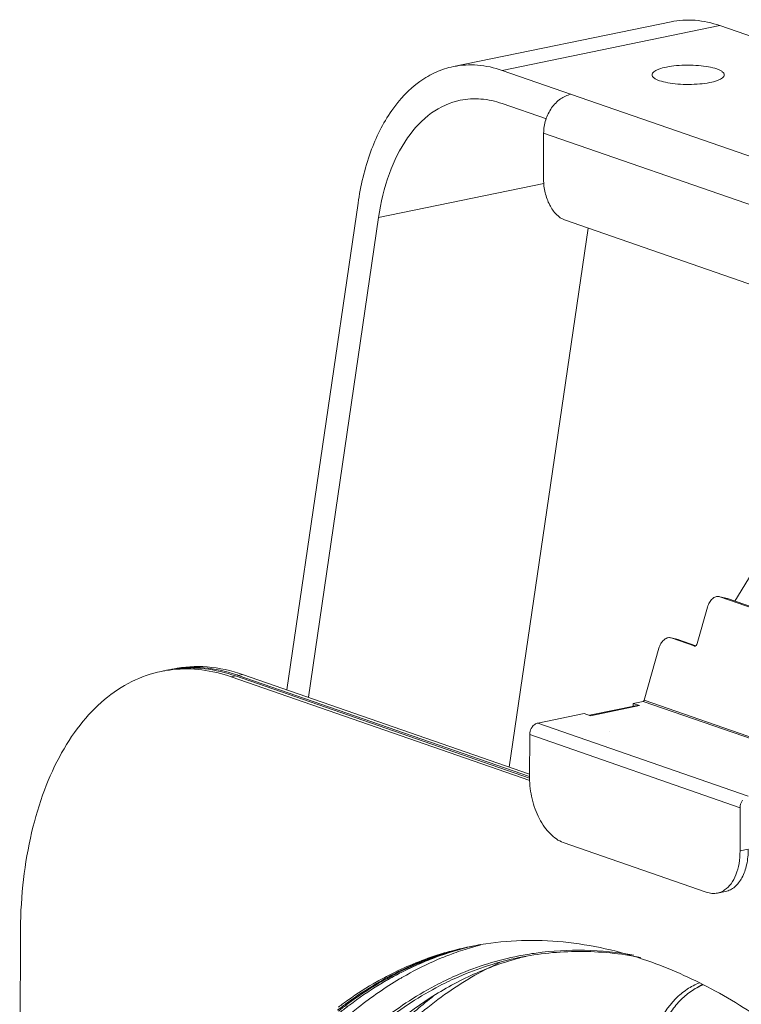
# Model space of a CAD drawing. Header units: millimetres. Extents: x 29170 to 33192, y 579 to 3108.
# Tile 253 of 256: x 32020 to 32124, y 2575 to 2719. Entities that reach past the tile are written whole.
import ezdxf

# ---------------------------------------------------------------- set-up
doc = ezdxf.new("R2010")
doc.units = ezdxf.units.MM
doc.layers.add('细实线', color=7, linetype='Continuous', lineweight=13)

msp = doc.modelspace()

# ---------------------------------------------------------------- linework, layer by layer
at = {"layer": '细实线'}
for p, q in [((32082.592, 2711.704), (32114.231, 2718.213)), ((32089.689, 2711.146), (32121.328, 2717.655)), ((32239.195, 2676.743), (32121.328, 2717.655)), ((32089.689, 2711.146), (32207.556, 2670.234)), ((32089.683, 2706.328), (32096.11, 2704.097)), ((32095.714, 2702.048), (32095.705, 2695.303)), ((32095.714, 2702.048), (32193.609, 2668.069)), ((32095.76, 2694.734), (32071.717, 2689.788)), ((32068.728, 2691.849), (32058.379, 2621.143)), ((32061.51, 2620.056), (32071.717, 2689.788)), ((32090.712, 2609.92), (32102.176, 2688.237)), ((32098.758, 2689.424), (32190.534, 2657.568)), ((32147.045, 2672.663), (32123.485, 2634.037)), ((32121.303, 2634.672), (32121.22, 2634.695)), ((32122.417, 2634.407), (32121.303, 2634.672)), ((32121.303, 2634.672), (32139.658, 2628.301)), ((32122.337, 2634.431), (32121.304, 2634.676)), ((32122.335, 2634.43), (32122.417, 2634.407)), ((32122.417, 2634.407), (32140.773, 2628.036)), ((32119.536, 2633.175), (32118.041, 2627.889)), ((32114.235, 2628.682), (32114.152, 2628.706)), ((32114.235, 2628.682), (32117.6, 2627.514)), ((32115.349, 2628.417), (32114.235, 2628.682)), ((32115.268, 2628.441), (32114.236, 2628.686)), ((32115.266, 2628.441), (32115.349, 2628.417)), ((32115.349, 2628.417), (32117.819, 2627.56)), ((32112.467, 2627.185), (32110.332, 2619.631)), ((32117.6, 2627.514), (32117.621, 2627.509)), ((32117.621, 2627.508), (32117.6, 2627.514)), ((32050.293, 2623.031), (32050.926, 2623.161)), ((32050.293, 2623.031), (32093.701, 2607.964)), ((32050.926, 2623.161), (32093.676, 2608.323)), ((32051.954, 2623.373), (32051.321, 2623.243)), ((32051.321, 2623.243), (32093.673, 2608.542)), ((32051.954, 2623.373), (32093.674, 2608.892)), ((32110.274, 2619.527), (32110.308, 2619.574)), ((32110.332, 2619.631), (32140.924, 2609.012)), ((32102.354, 2617.442), (32109.325, 2618.876)), ((32102.511, 2617.387), (32109.629, 2618.852)), ((32108.712, 2619.171), (32108.711, 2618.75)), ((32110.183, 2619.473), (32108.712, 2619.171)), ((32109.629, 2618.852), (32108.712, 2619.171)), ((32109.326, 2618.876), (32109.629, 2618.852)), ((32110.183, 2619.473), (32140.775, 2608.855)), ((32101.593, 2617.706), (32094.87, 2616.323)), ((32102.511, 2617.387), (32101.593, 2617.706)), ((32125.462, 2605.704), (32094.87, 2616.323)), ((32093.681, 2614.633), (32093.673, 2608.37)), ((32124.273, 2604.015), (32093.681, 2614.633)), ((32105.322, 2615.113), (32105.319, 2615.114)), ((32124.273, 2604.015), (32124.265, 2597.752)), ((32098.558, 2598.963), (32119.36, 2591.742)), ((32125.452, 2597.996), (32124.265, 2597.752)), ((32122.169, 2591.859), (32120.982, 2591.615)), ((32019.637, 2585.472), (32019.541, 2512.623)), ((32082.146, 2583.111), (32082.184, 2583.122)), ((32071.428, 2578.474), (32071.584, 2578.565)), ((32071.66, 2578.458), (32071.823, 2578.555))]:
    msp.add_line(p, q, dxfattribs=at)
for centre, radius, start, end in [((32043.661, 2606.779), 17.406, 99.50014, 101.62482), ((32044.293, 2606.915), 17.4, 100.87971, 101.62507), ((32043.671, 2606.715), 17.471, 96.09789, 99.49775), ((32044.689, 2606.996), 17.401, 101.62509, 102.20948), ((32044.294, 2606.912), 17.403, 100.297, 100.8797), ((32044.69, 2606.99), 17.406, 99.50014, 101.62482), ((32044.297, 2606.891), 17.424, 98.17283, 100.2965), ((32044.302, 2606.858), 17.458, 97.43673, 98.17307), ((32043.84, 2601.689), 22.815, 70.85692, 71.78043), ((32110.08, 2619.702), 0.261, 330.74472, 344.22266), ((32093.873, 2540.123), 44.605, 101.6267, 105.30692), ((32095.578, 2540.3), 44.775, 103.80064, 107.45305), ((32095.572, 2540.319), 44.756, 103.80649, 107.40751), ((32094.515, 2540.215), 44.644, 102.45696, 106.03403), ((32094.913, 2540.287), 44.654, 102.97523, 106.03391), ((32093.859, 2540.182), 44.544, 100.27539, 101.62507), ((32095.528, 2540.49), 44.579, 102.97387, 103.80364), ((32095.525, 2540.504), 44.564, 102.96988, 103.79754), ((32097.974, 2540.713), 44.854, 106.07042, 106.89484), ((32097.951, 2540.791), 44.772, 105.5544, 106.07031), ((32093.863, 2540.159), 44.568, 99.44577, 100.27535), ((32097.932, 2540.859), 44.702, 104.72815, 105.55446), ((32095.756, 2539.752), 45.352, 109.3933, 109.72518), ((32093.956, 2539.831), 44.908, 106.78399, 107.24183), ((32094.629, 2539.832), 45.043, 107.59673, 108.05381), ((32095.053, 2539.826), 45.135, 108.10399, 108.56052), ((32095.731, 2539.823), 45.276, 108.93897, 109.39333), ((32095.737, 2539.806), 45.294, 108.9143, 109.36983), ((32093.93, 2539.918), 44.818, 106.03318, 106.78407), ((32094.581, 2539.984), 44.885, 106.08444, 107.59728), ((32095.001, 2539.988), 44.966, 106.5932, 108.10459), ((32095.676, 2539.982), 45.108, 107.45153, 108.93954), ((32095.677, 2539.983), 45.107, 107.4063, 108.91496), ((32098.265, 2539.87), 45.746, 110.38325, 111.8849), ((32093.905, 2540.002), 44.73, 105.30639, 106.03311), ((32094.954, 2540.143), 44.804, 106.03311, 106.59255), ((32098.079, 2540.379), 45.204, 106.89911, 110.38573), ((32100.522, 2539.656), 43.645, 97.75853, 101.14195), ((32103.457, 2540.038), 43.62, 103.68085, 105.02842), ((32098.902, 2538.395), 47.353, 112.36963, 118.51706), ((32098.366, 2539.618), 46.017, 111.88393, 112.3322), ((32099.605, 2537.079), 48.844, 118.50502, 119.96102), ((32099.873, 2536.611), 49.384, 119.95949, 120.54294), ((32123.335, 2570.168), 9.363, 118.89147, 125.21436)]:
    msp.add_arc(centre, radius, start, end, dxfattribs=at)
for points, knots in [([(32114.229, 2718.212), (32115.373, 2718.448), (32117.802, 2718.587), (32120.169, 2718.057), (32121.328, 2717.655)], [0, 0, 0, 0, 0.4877956, 1, 1, 1, 1]), ([(32068.728, 2691.849), (32069.098, 2694.377), (32070.207, 2699.094), (32073.189, 2705.245), (32076.75, 2709.085), (32080.015, 2710.972), (32081.729, 2711.526), (32082.59, 2711.703)], [0, 0, 0, 0, 0.2985679, 0.5620452, 0.7914718, 0.8972493, 1, 1, 1, 1]), ([(32082.59, 2711.703), (32083.734, 2711.939), (32086.163, 2712.078), (32088.53, 2711.548), (32089.689, 2711.146)], [0, 0, 0, 0, 0.4877956, 1, 1, 1, 1]), ([(32120.871, 2711.364), (32120.488, 2711.497), (32119.61, 2711.703), (32118.185, 2711.879), (32116.623, 2711.935), (32115.069, 2711.868), (32113.67, 2711.681), (32112.667, 2711.434), (32112.049, 2711.167), (32111.677, 2710.944), (32111.469, 2710.681), (32111.468, 2710.516)], [0, 0, 0, 0, 0.1234934, 0.2732589, 0.4365376, 0.5989134, 0.7460707, 0.8655982, 0.9122624, 0.9495979, 1, 1, 1, 1]), ([(32121.968, 2710.503), (32121.969, 2710.681), (32121.728, 2710.961), (32121.317, 2711.192), (32121.031, 2711.308), (32120.871, 2711.364)], [0, 0, 0, 0, 0.3691058, 0.6493448, 1, 1, 1, 1]), ([(32111.468, 2710.516), (32111.468, 2710.338), (32111.709, 2710.058), (32112.12, 2709.827), (32112.406, 2709.711), (32112.566, 2709.655)], [0, 0, 0, 0, 0.3691058, 0.6493448, 1, 1, 1, 1]), ([(32112.566, 2709.655), (32112.949, 2709.522), (32113.827, 2709.316), (32115.252, 2709.14), (32116.814, 2709.084), (32118.368, 2709.151), (32119.767, 2709.338), (32120.769, 2709.585), (32121.388, 2709.852), (32121.76, 2710.075), (32121.968, 2710.337), (32121.968, 2710.503)], [0, 0, 0, 0, 0.1234934, 0.2732589, 0.4365376, 0.5989134, 0.7460707, 0.8655982, 0.9122624, 0.9495979, 1, 1, 1, 1]), ([(32083.598, 2706.806), (32082.108, 2706.499), (32079.092, 2705.118), (32075.546, 2701.271), (32072.981, 2695.998), (32072.034, 2691.954), (32071.717, 2689.788)], [0, 0, 0, 0, 0.2076268, 0.4373147, 0.7010921, 1, 1, 1, 1]), ([(32089.683, 2706.328), (32088.689, 2706.673), (32086.661, 2707.127), (32084.579, 2707.008), (32083.598, 2706.806)], [0, 0, 0, 0, 0.5122044, 1, 1, 1, 1]), ([(32095.714, 2702.048), (32095.715, 2702.692), (32095.928, 2703.988), (32096.777, 2705.718), (32098.045, 2707.053), (32099.133, 2707.568), (32099.675, 2707.68)], [0, 0, 0, 0, 0.2621367, 0.525626, 0.7746425, 1, 1, 1, 1]), ([(32095.705, 2695.303), (32095.704, 2694.657), (32095.863, 2693.37), (32096.499, 2691.613), (32097.444, 2690.211), (32098.316, 2689.577), (32098.758, 2689.424)], [0, 0, 0, 0, 0.278591, 0.5532122, 0.7984082, 1, 1, 1, 1]), ([(32121.22, 2634.696), (32121.06, 2634.734), (32120.684, 2634.703), (32120.189, 2634.376), (32119.783, 2633.847), (32119.603, 2633.41), (32119.536, 2633.175)], [0, 0, 0, 0, 0.2005182, 0.4320804, 0.7026451, 1, 1, 1, 1]), ([(32114.152, 2628.706), (32113.991, 2628.744), (32113.615, 2628.713), (32113.12, 2628.386), (32112.714, 2627.857), (32112.534, 2627.42), (32112.467, 2627.185)], [0, 0, 0, 0, 0.2005182, 0.4320804, 0.7026451, 1, 1, 1, 1]), ([(32118.041, 2627.889), (32118.028, 2627.842), (32117.97, 2627.688), (32117.843, 2627.54), (32117.727, 2627.51)], [0, 0, 0, 0, 0.2881007, 1, 1, 1, 1]), ([(32040.154, 2623.828), (32038.663, 2623.521), (32035.689, 2622.483), (32031.655, 2619.782), (32028.1, 2616.019), (32025.094, 2611.303), (32022.691, 2605.748), (32020.939, 2599.479), (32019.873, 2592.641), (32019.64, 2587.899), (32019.637, 2585.472)], [0, 0, 0, 0, 0.0976937, 0.1995189, 0.3087854, 0.4275645, 0.5566835, 0.6959213, 0.8442403, 1, 1, 1, 1]), ([(32051.954, 2623.373), (32050.298, 2623.947), (32046.919, 2624.704), (32043.45, 2624.506), (32041.815, 2624.17)], [0, 0, 0, 0, 0.5122539, 1, 1, 1, 1]), ([(32050.293, 2623.031), (32048.908, 2623.512), (32046.101, 2624.195), (32043.207, 2624.236), (32041.816, 2624.087)], [0, 0, 0, 0, 0.5116772, 1, 1, 1, 1]), ([(32050.973, 2623.36), (32049.474, 2623.854), (32046.427, 2624.515), (32043.304, 2624.407), (32041.817, 2624.158)], [0, 0, 0, 0, 0.5113827, 1, 1, 1, 1]), ([(32050.926, 2623.161), (32049.475, 2623.665), (32046.53, 2624.368), (32043.495, 2624.359), (32042.043, 2624.169)], [0, 0, 0, 0, 0.5118837, 1, 1, 1, 1]), ([(32110.183, 2619.473), (32110.208, 2619.478), (32110.241, 2619.496), (32110.267, 2619.52), (32110.274, 2619.527)], [0, 0, 0, 0, 0.7337662, 1, 1, 1, 1]), ([(32093.681, 2614.633), (32093.681, 2614.729), (32093.713, 2615.115), (32093.863, 2615.49), (32094.03, 2615.727)], [0, 0, 0, 0, 0.2483596, 1, 1, 1, 1]), ([(32094.03, 2615.727), (32094.136, 2615.877), (32094.381, 2616.135), (32094.707, 2616.289), (32094.87, 2616.323)], [0, 0, 0, 0, 0.5249891, 1, 1, 1, 1]), ([(32093.673, 2608.37), (32093.672, 2607.337), (32093.927, 2605.278), (32094.791, 2602.877), (32095.792, 2601.216), (32096.849, 2599.936), (32097.851, 2599.208), (32098.558, 2598.963)], [0, 0, 0, 0, 0.2783681, 0.5528295, 0.6806282, 0.7985695, 1, 1, 1, 1]), ([(32124.622, 2605.108), (32124.455, 2604.871), (32124.305, 2604.496), (32124.274, 2604.111), (32124.273, 2604.015)], [0, 0, 0, 0, 0.7516404, 1, 1, 1, 1]), ([(32122.027, 2592.06), (32122.387, 2592.303), (32123.053, 2592.982), (32123.746, 2594.32), (32124.174, 2595.952), (32124.264, 2597.135), (32124.265, 2597.752)], [0, 0, 0, 0, 0.2056204, 0.4408669, 0.7074, 1, 1, 1, 1]), ([(32125.452, 2597.996), (32125.451, 2597.239), (32125.318, 2595.81), (32124.765, 2594.156), (32124.098, 2593.108), (32123.529, 2592.506), (32122.883, 2592.074), (32122.407, 2591.908), (32122.169, 2591.859)], [0, 0, 0, 0, 0.3039935, 0.5719861, 0.6908943, 0.8002792, 0.9022152, 1, 1, 1, 1]), ([(32119.36, 2591.742), (32119.625, 2591.651), (32120.166, 2591.53), (32120.721, 2591.561), (32120.983, 2591.615)], [0, 0, 0, 0, 0.5121041, 1, 1, 1, 1]), ([(32120.983, 2591.615), (32121.074, 2591.634), (32121.442, 2591.729), (32121.79, 2591.9), (32122.027, 2592.06)], [0, 0, 0, 0, 0.2465889, 1, 1, 1, 1]), ([(32086.549, 2584.122), (32088.512, 2584.449), (32092.516, 2584.841), (32098.606, 2584.634), (32104.767, 2583.637), (32108.82, 2582.473), (32110.839, 2581.772)], [0, 0, 0, 0, 0.2422203, 0.4879847, 0.7398365, 1, 1, 1, 1]), ([(32071.496, 2578.748), (32072.229, 2579.163), (32075.167, 2580.729), (32078.271, 2581.984), (32080.645, 2582.721)], [0, 0, 0, 0, 0.2531146, 1, 1, 1, 1]), ([(32071.584, 2578.565), (32072.311, 2578.989), (32075.225, 2580.592), (32078.309, 2581.889), (32080.67, 2582.658)], [0, 0, 0, 0, 0.2532668, 1, 1, 1, 1]), ([(32071.774, 2578.276), (32072.468, 2578.7), (32075.25, 2580.305), (32078.192, 2581.633), (32080.449, 2582.442)], [0, 0, 0, 0, 0.2534046, 1, 1, 1, 1]), ([(32071.787, 2578.284), (32072.501, 2578.72), (32075.36, 2580.366), (32078.391, 2581.719), (32080.714, 2582.536)], [0, 0, 0, 0, 0.2534735, 1, 1, 1, 1]), ([(32071.823, 2578.555), (32072.533, 2578.973), (32075.377, 2580.552), (32078.384, 2581.841), (32080.686, 2582.614)], [0, 0, 0, 0, 0.2532559, 1, 1, 1, 1]), ([(32080.411, 2578.41), (32081.341, 2578.885), (32085.079, 2580.642), (32089.062, 2581.882), (32092.088, 2582.478)], [0, 0, 0, 0, 0.2529418, 1, 1, 1, 1]), ([(32092.118, 2582.238), (32094.989, 2582.829), (32100.946, 2583.428), (32106.898, 2582.833), (32109.853, 2582.265)], [0, 0, 0, 0, 0.4933528, 1, 1, 1, 1]), ([(32094.63, 2582.901), (32096.958, 2583.219), (32101.725, 2583.48), (32106.473, 2582.994), (32108.839, 2582.578)], [0, 0, 0, 0, 0.4943176, 1, 1, 1, 1]), ([(32092.146, 2582.165), (32089.888, 2581.559), (32085.412, 2579.96), (32076.795, 2575.26), (32066.913, 2566.504), (32057.362, 2552.517), (32052.734, 2541.625), (32050.764, 2535.766)], [0, 0, 0, 0, 0.1085639, 0.2195351, 0.4540719, 0.7130285, 1, 1, 1, 1]), ([(32089.318, 2581.511), (32086.509, 2580.224), (32081.006, 2576.998), (32076.194, 2572.826), (32073.917, 2570.513)], [0, 0, 0, 0, 0.4877373, 1, 1, 1, 1]), ([(32080.588, 2578.129), (32081.506, 2578.605), (32085.195, 2580.367), (32089.128, 2581.623), (32092.118, 2582.238)], [0, 0, 0, 0, 0.2530238, 1, 1, 1, 1]), ([(32110.839, 2581.772), (32114.018, 2580.668), (32120.399, 2577.822), (32129.523, 2572.018), (32138.369, 2564.642), (32146.817, 2555.8), (32154.759, 2545.614), (32164.706, 2530.15), (32170.802, 2517.392), (32174.3, 2508.511)], [0, 0, 0, 0, 0.101298, 0.2092937, 0.3245352, 0.4471047, 0.5766972, 0.7126925, 1, 1, 1, 1]), ([(32064.783, 2566.084), (32067.062, 2568.64), (32071.901, 2573.273), (32077.527, 2576.935), (32080.411, 2578.41)], [0, 0, 0, 0, 0.5138468, 1, 1, 1, 1]), ([(32065.194, 2565.916), (32067.441, 2568.439), (32072.211, 2573.02), (32077.748, 2576.657), (32080.588, 2578.129)], [0, 0, 0, 0, 0.5137464, 1, 1, 1, 1]), ([(32065.764, 2574.607), (32066.22, 2574.964), (32068.043, 2576.344), (32069.956, 2577.608), (32071.428, 2578.474)], [0, 0, 0, 0, 0.2533285, 1, 1, 1, 1]), ([(32065.871, 2575.046), (32066.325, 2575.388), (32068.138, 2576.713), (32070.037, 2577.922), (32071.496, 2578.748)], [0, 0, 0, 0, 0.2531771, 1, 1, 1, 1]), ([(32065.885, 2574.472), (32066.349, 2574.84), (32068.207, 2576.264), (32070.158, 2577.567), (32071.66, 2578.458)], [0, 0, 0, 0, 0.2534365, 1, 1, 1, 1]), ([(32066.08, 2574.251), (32066.539, 2574.623), (32068.373, 2576.06), (32070.301, 2577.378), (32071.787, 2578.284)], [0, 0, 0, 0, 0.2534774, 1, 1, 1, 1]), ([(32066.09, 2574.259), (32066.547, 2574.629), (32068.374, 2576.06), (32070.295, 2577.374), (32071.774, 2578.276)], [0, 0, 0, 0, 0.2534626, 1, 1, 1, 1]), ([(32066.853, 2573.395), (32067.481, 2573.942), (32069.988, 2576.036), (32072.682, 2577.906), (32074.777, 2579.143)], [0, 0, 0, 0, 0.2550314, 1, 1, 1, 1]), ([(32118.379, 2578.569), (32117.741, 2578.33), (32116.484, 2577.677), (32114.173, 2575.722), (32111.856, 2572.125), (32110.223, 2566.764), (32109.877, 2562.797), (32109.874, 2560.708)], [0, 0, 0, 0, 0.0979427, 0.2013571, 0.432014, 0.6999849, 1, 1, 1, 1]), ([(32118.883, 2578.271), (32118.263, 2578.026), (32117.045, 2577.366), (32115.427, 2575.962), (32114.008, 2574.16), (32112.813, 2572.001), (32111.861, 2569.526), (32110.914, 2565.775), (32110.657, 2562.78), (32110.654, 2560.744)], [0, 0, 0, 0, 0.0978928, 0.2013688, 0.3126185, 0.4328616, 0.5624293, 0.7009226, 1, 1, 1, 1]), ([(32073.316, 2570.913), (32073.827, 2571.444), (32075.866, 2573.493), (32078.054, 2575.394), (32079.761, 2576.708)], [0, 0, 0, 0, 0.2549424, 1, 1, 1, 1])]:
    msp.add_open_spline(points, degree=3, knots=knots, dxfattribs=at)
msp.add_open_spline([(32117.727, 2627.51), (32117.693, 2627.501), (32117.655, 2627.5), (32117.621, 2627.508)], degree=3, dxfattribs=at)

doc.saveas('drawing.dxf')
